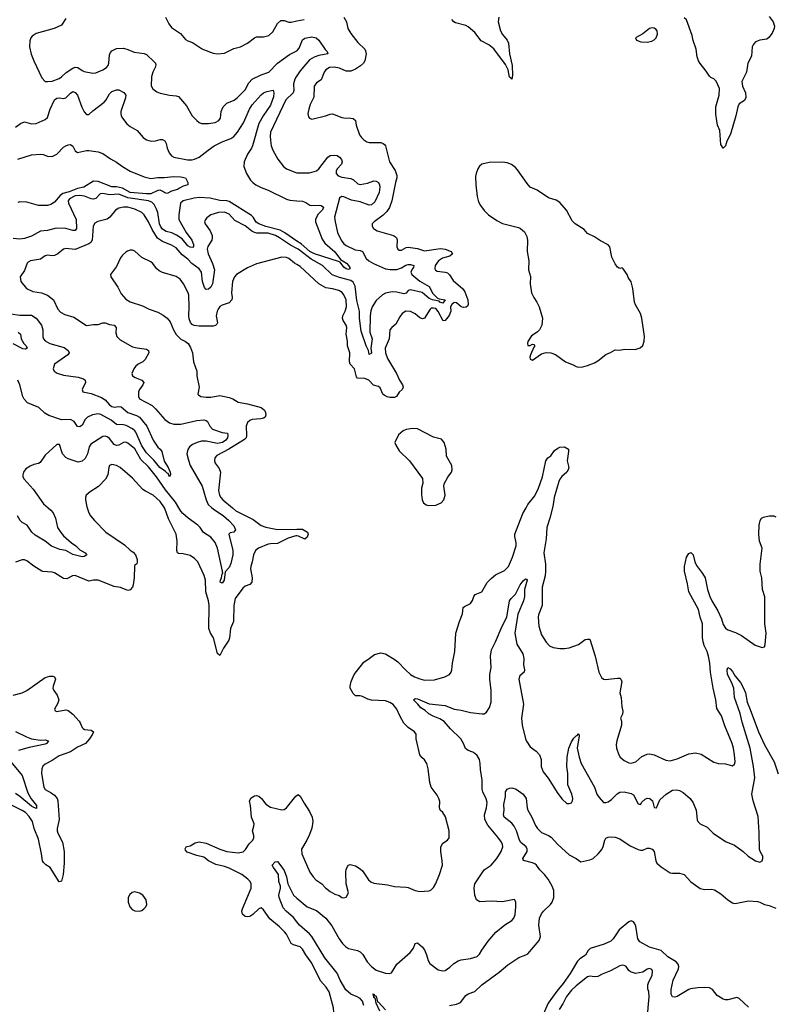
# Model space of a CAD drawing. Header units: inches. Extents: x 1473912 to 1647258, y 640388 to 773423.
# Tile 116 of 256: x 1517587 to 1524164, y 685681 to 694247. Entities that reach past the tile are written whole.
import ezdxf

# ---------------------------------------------------------------- set-up
doc = ezdxf.new("R2010")
doc.units = ezdxf.units.IN
doc.header["$MEASUREMENT"] = 0
for name, color, linetype in [('B5618', 7, 'Continuous'), ('B5619', 7, 'Continuous'), ('B5628', 7, 'Continuous'), ('B5629', 7, 'Continuous')]:
    doc.layers.add(name, color=color, linetype=linetype)

msp = doc.modelspace()

# ---------------------------------------------------------------- linework, layer by layer
at = {"layer": 'B5618', "color": 5}
for points, elevation in [([(1518174.3, 690000), (1518190, 689958), (1518204.9, 689930), (1518237.3, 689890), (1518336.3, 689790), (1518498.5, 689678.5), (1518550, 689630.6), (1518574.2, 689614.2), (1518596.3, 689590), (1518610.7, 689550), (1518610.7, 689529.3), (1518606, 689514), (1518590, 689502), (1518586.2, 689493.8), (1518583.2, 689390), (1518576, 689330), (1518568.2, 689310), (1518550, 689287), (1518530, 689281.6), (1518465.7, 689305.7), (1518410, 689316), (1518270, 689369.7), (1518230, 689371.1), (1518190, 689363.5), (1518070, 689412.4), (1518046.8, 689410), (1517997, 689383), (1517970, 689386.6), (1517890, 689435.1), (1517870, 689440.5), (1517790, 689445.1), (1517779, 689450), (1517710, 689491.8), (1517650, 689539.5), (1517630, 689547), (1517610, 689547.3), (1517550, 689527)], 780), ([(1517836.6, 690000), (1517859.6, 689979.6), (1517877.6, 689957.6), (1517897.8, 689910), (1517917.8, 689830), (1517944.4, 689784.4), (1517970, 689756.1), (1518037, 689697), (1518075.3, 689670), (1518110, 689634.4), (1518158, 689610), (1518170.7, 689590), (1518150, 689576.2), (1518130, 689575.1), (1518050, 689593), (1517990, 689628.9), (1517938.3, 689638.3), (1517865.3, 689665.3), (1517810, 689709.8), (1517722.8, 689762.9), (1517693.6, 689790), (1517651.1, 689850), (1517610, 689873.5), (1517590.6, 689890.6), (1517568.8, 689930)], 760), ([(1520000, 689755.3), (1519990, 689756), (1519924.9, 689735.1), (1519830.8, 689689.2), (1519770, 689688.3), (1519750, 689682.9), (1519666.7, 689650), (1519640.8, 689630), (1519622.7, 689590), (1519610.9, 689529.1), (1519598, 689490), (1519596.5, 689470), (1519611, 689390), (1519607.1, 689352.9), (1519590, 689334.3), (1519550, 689318), (1519530, 689302.6), (1519462.2, 689210), (1519451.8, 689150), (1519447.3, 689012.7), (1519421.5, 688950), (1519412.9, 688870), (1519406.7, 688850), (1519360.2, 688779.8), (1519330, 688715.1), (1519310, 688734), (1519273.7, 688870), (1519247.2, 688910), (1519232.7, 688950), (1519235.2, 689150), (1519229.9, 689190), (1519208.7, 689270), (1519203.4, 689370), (1519192.6, 689412.6), (1519136.9, 689530), (1519110, 689558.4), (1519070, 689584.5), (1519010, 689599.3), (1518970, 689602), (1518962, 689610), (1518954, 689630), (1518959.5, 689710), (1518949.6, 689770), (1518883.4, 689903.4), (1518850, 689994.7), (1518846.4, 690000)], 780), ([(1519261.1, 690000), (1519270.9, 689990.9), (1519360.2, 689930), (1519408, 689890), (1519450, 689844.7), (1519465.4, 689810), (1519452.4, 689790), (1519418.2, 689781.8), (1519407.4, 689772.6), (1519442.6, 689630), (1519443.5, 689590), (1519425.5, 689514.5), (1519410, 689482.4), (1519377.1, 689442.9), (1519366, 689370), (1519350, 689344.5), (1519333.2, 689353.2), (1519334, 689370), (1519343.5, 689390), (1519350, 689424.7), (1519355.3, 689430), (1519354, 689450), (1519310.5, 689650), (1519290, 689698.2), (1519250, 689745.8), (1519186.2, 689786.2), (1519157.7, 689830), (1519138.4, 689850), (1519053.5, 689910), (1519006, 689950), (1518989.9, 689969.9), (1518972.4, 690000)], 760), ([(1519440.5, 690000), (1519470, 689975.3), (1519618.7, 689898.7), (1519690, 689845.8), (1519730, 689831.2), (1519830, 689813), (1520000, 689813.5)], 780), ([(1517530, 688370.5), (1517610, 688390.5), (1517650, 688412), (1517810, 688523.1), (1517850, 688537.1), (1517876.7, 688536.7), (1517890.7, 688530), (1517899.3, 688510), (1517878.7, 688450), (1517877, 688430), (1517884.9, 688410), (1517913.4, 688370), (1517928.4, 688330), (1517918.9, 688301.1), (1517890.8, 688250), (1517895.3, 688235.3), (1517910, 688227.7), (1517990, 688242.4), (1518010, 688236.4), (1518050, 688204.4), (1518104.8, 688144.8), (1518115.2, 688130), (1518130.2, 688090.2), (1518139.6, 688079.6), (1518152.3, 688072.3), (1518210, 688065.3), (1518228.8, 688050), (1518221.1, 688030), (1518194.2, 687990), (1518158.9, 687950), (1518090, 687917), (1518030, 687878.5), (1517930, 687842.9), (1517870, 687800.7), (1517810.5, 687770), (1517790, 687752), (1517779.5, 687730), (1517777.6, 687690), (1517796.5, 687570), (1517809.4, 687549.4), (1517861.5, 687521.5), (1517890, 687500.3), (1517912.2, 687472.2), (1517919.7, 687450), (1517930.2, 687290), (1517912.9, 687210), (1517912.8, 687190), (1517918.2, 687170), (1517960.1, 687090), (1517974.8, 687010), (1517975.7, 686910), (1517965.3, 686810), (1517950, 686751.8), (1517930, 686747), (1517851.5, 686871.5), (1517814.2, 686894.2), (1517794.3, 686914.3), (1517787.1, 686930), (1517778.5, 686990), (1517750, 687118.4), (1517714.9, 687210), (1517698.4, 687270), (1517670, 687315.8), (1517636.8, 687350), (1517610, 687368), (1517486.8, 687426.8)], 780), ([(1517550, 688054.4), (1517646.4, 688006.4), (1517690, 687990.8), (1517770, 687978.8), (1517810, 687981.3), (1517834.4, 687974.4), (1517837.3, 687970), (1517822, 687950), (1517810, 687944.4), (1517670, 687915.5), (1517577.4, 687890)], 760), ([(1517511.2, 687790), (1517608.6, 687670), (1517659.7, 687519.7), (1517688, 687468), (1517733.4, 687410), (1517735.1, 687384.9), (1517710, 687392.2), (1517690, 687405.8), (1517590, 687488.6), (1517550, 687514.6)], 760), ([(1520000, 686189.3), (1519970, 686196.9), (1519950, 686209.6), (1519910, 686289.6), (1519893.7, 686310), (1519850, 686355.8), (1519765, 686425), (1519710, 686502.9), (1519690, 686520.9), (1519670, 686511.8), (1519617.1, 686462.9), (1519590, 686446), (1519570, 686442), (1519550, 686446), (1519525.7, 686465.7), (1519521.8, 686490), (1519526.8, 686510), (1519602.5, 686690), (1519602, 686730), (1519592.1, 686750), (1519573.3, 686770), (1519520.9, 686810), (1519410, 686866.5), (1519370, 686880.8), (1519295.9, 686895.9), (1519230.4, 686930.4), (1519190, 686959.8), (1519130, 686975.3), (1519045.8, 687005.8), (1519030, 687020.9), (1519027, 687033), (1519037, 687050), (1519045.7, 687054.3), (1519070, 687059.6), (1519113.5, 687086.5), (1519150, 687094), (1519210, 687082.8), (1519330, 687029.4), (1519390, 687010.9), (1519490, 686999.7), (1519531.5, 687008.5), (1519553.7, 687026.3), (1519584.4, 687075.6), (1519616.9, 687110), (1519626.6, 687130), (1519626, 687150), (1519614, 687190), (1519626, 687230), (1519627.1, 687250), (1519605.5, 687310), (1519595.1, 687410), (1519586.6, 687450), (1519602.6, 687477.4), (1519630, 687494), (1519650, 687497.5), (1519670, 687491.3), (1519691.9, 687471.9), (1519730, 687422), (1519770, 687394.9), (1519870, 687373.6), (1519890, 687374.7), (1519910, 687389), (1519990, 687490.5), (1520000, 687497.7)], 780), ([(1520000, 686397.3), (1519970, 686435.6), (1519906.3, 686490), (1519881, 686521), (1519846.4, 686610), (1519843.7, 686630), (1519858.8, 686690), (1519858.6, 686710), (1519843.1, 686750), (1519840.9, 686810), (1519795.1, 686870), (1519785.1, 686890), (1519810, 686920.7), (1519830, 686922), (1519870, 686875.3), (1519890, 686843.8), (1519909.2, 686790), (1519920.9, 686730), (1519970, 686629.1), (1520000, 686604.4)], 760)]:
    msp.add_lwpolyline(points, dxfattribs=dict(at, elevation=elevation))
at = {"layer": 'B5618', "color": 5, "elevation": 820}
msp.add_lwpolyline([(1518590, 686659.5), (1518566.6, 686653.4), (1518544.7, 686635.3), (1518530.7, 686610), (1518530.6, 686570), (1518544.9, 686530), (1518566.4, 686506.4), (1518590, 686494), (1518630, 686490.7), (1518650, 686497.3), (1518669, 686510), (1518685.2, 686530), (1518692.7, 686550), (1518689.3, 686590), (1518659.3, 686630), (1518630, 686647)], close=True, dxfattribs=at)
at = {"layer": 'B5619', "color": 5}
for points, elevation in [([(1517990, 694257), (1517950, 694200.9), (1517887.9, 694172.1), (1517731.8, 694128.2), (1517695.6, 694104.4), (1517684.9, 694090), (1517676.7, 694063.3), (1517673.6, 694010), (1517686.6, 693946.6), (1517709.4, 693889.4), (1517781.5, 693741.5), (1517810, 693710.6), (1517830, 693708.2), (1517870, 693713.7), (1517930, 693736), (1517951.2, 693750), (1517991.4, 693788.6), (1518050, 693826.9), (1518070, 693835.2), (1518092.3, 693832.3), (1518130, 693805.3), (1518150, 693797.6), (1518223.1, 693783.1), (1518250, 693784.9), (1518310, 693810.2), (1518343.1, 693830), (1518357.3, 693850), (1518363.2, 693870), (1518370, 693941), (1518378.8, 693961.2), (1518390, 693975.8), (1518430, 693995.8), (1518490, 693999.6), (1518530, 693988.8), (1518583.4, 693963.4), (1518670, 693952.7), (1518690, 693943.2), (1518759.3, 693879.3), (1518768.9, 693870), (1518773.3, 693853.3), (1518766.9, 693830), (1518745.4, 693790), (1518735.2, 693750), (1518732.3, 693672.3), (1518745.1, 693645.1), (1518780.7, 693620.7), (1518810, 693608), (1518890.5, 693590.5), (1518950, 693584.9), (1518970, 693578), (1519039, 693499), (1519090, 693410.6), (1519128, 693370), (1519150, 693352.7), (1519170, 693344.9), (1519230, 693344.4), (1519290, 693353), (1519319.3, 693370), (1519334.5, 693390), (1519340.9, 693450), (1519357, 693490), (1519390, 693521.3), (1519452.9, 693547.1), (1519484.2, 693570), (1519550, 693638), (1519580.9, 693699.1), (1519610.4, 693729.6), (1519690, 693767.1), (1519756.9, 693790), (1519830.9, 693870), (1519935, 693945), (1520000, 693977.3)], 760), ([(1518856.3, 694270), (1518885.5, 694210), (1518910, 694179.1), (1518986.2, 694126.2), (1519030, 694076), (1519050, 694062.8), (1519091.3, 694050), (1519170, 693996.3), (1519188.3, 693988.3), (1519270, 693957.3), (1519310, 693950.7), (1519370, 693954.8), (1519450, 693997.3), (1519510, 694010.8), (1519570, 694044), (1519630, 694090.5), (1519650, 694098), (1519710, 694097.1), (1519757.2, 694110), (1519790, 694140.7), (1519830, 694214), (1519860.1, 694239.9), (1519890, 694240.5), (1519930, 694227), (1519950, 694225.7), (1520000, 694236.4)], 780), ([(1520000, 693759), (1519993.6, 693750), (1519982.5, 693730), (1519970.1, 693690), (1519972.4, 693630), (1519968.4, 693610), (1519903.5, 693550), (1519770.1, 693270), (1519766.5, 693230), (1519772.3, 693172.3), (1519776, 693150), (1519791.3, 693111.3), (1519832.9, 693032.9), (1519883.8, 692970), (1519910.6, 692950), (1519990, 692916.9), (1520000, 692915.2)], 760), ([(1517550, 693313.7), (1517595.3, 693344.7), (1517630, 693357.7), (1517690, 693342.6), (1517730, 693345.3), (1517810, 693378.7), (1517830, 693396.4), (1517851.8, 693470), (1517890, 693550.2), (1517910, 693564.7), (1517930, 693567.7), (1517970, 693561.1), (1517990, 693567.6), (1518030, 693609.1), (1518050, 693621.2), (1518070, 693614.2), (1518090, 693590.2), (1518127.4, 693487.4), (1518150, 693444.4), (1518170, 693422.4), (1518190, 693422), (1518225.1, 693454.9), (1518323.8, 693530), (1518340.7, 693550), (1518370, 693601.6), (1518390, 693621.6), (1518430, 693638), (1518450, 693636.3), (1518494.2, 693614.2), (1518510.3, 693590.3), (1518507.3, 693567.3), (1518468.9, 693450), (1518466.7, 693430), (1518470.4, 693410), (1518481.3, 693390), (1518521.4, 693341.4), (1518550, 693318.4), (1518610, 693283), (1518662.9, 693222.9), (1518690, 693203), (1518730.4, 693190.4), (1518770, 693192.7), (1518810, 693204.9), (1518830, 693204.9), (1518850, 693194.4), (1518862, 693170), (1518870.4, 693130), (1518888.7, 693090), (1518910, 693063.8), (1518930, 693050.4), (1519048.6, 693028.6), (1519088.5, 693028.5), (1519110, 693032.8), (1519150, 693050.2), (1519226.5, 693113.5), (1519279.2, 693150), (1519350, 693185.1), (1519425.2, 693214.8), (1519450, 693230.2), (1519484.1, 693270), (1519535.9, 693350), (1519586.7, 693470), (1519610, 693506.2), (1519690, 693594.6), (1519709.6, 693610), (1519738.1, 693621.9), (1519793.4, 693633.4), (1519800.6, 693610), (1519795.2, 693575.2), (1519770, 693502.4), (1519707.7, 693412.3), (1519670, 693344.4), (1519612.6, 693150), (1519604.8, 693130), (1519570, 693076), (1519540.9, 693010), (1519538.6, 692970), (1519560.2, 692910), (1519596.9, 692850), (1519615.2, 692830), (1519643.6, 692810), (1519690, 692786.2), (1519750, 692765.4), (1519910, 692686.7), (1519937.4, 692677.4), (1520000, 692672.5)], 740), ([(1517570, 693035.2), (1517690, 693071.7), (1517770, 693076.5), (1517793.1, 693073.1), (1517830, 693059.5), (1517870, 693056.4), (1517910, 693076.5), (1517970, 693137.1), (1517990, 693150.4), (1518010, 693159.1), (1518030, 693160.7), (1518050, 693146), (1518070, 693104.9), (1518090, 693090.4), (1518170, 693108.7), (1518188.6, 693108.6), (1518270, 693098.4), (1518310, 693084.4), (1518377.7, 693037.7), (1518430, 693008.2), (1518482, 692970), (1518550, 692930.3), (1518670, 692880.3), (1518730, 692864.6), (1518790, 692874.6), (1518846.3, 692873.7), (1518930, 692884.2), (1518990, 692880.5), (1519031.3, 692870), (1519051, 692830), (1519051.3, 692810), (1519010, 692798), (1518977.2, 692782.8), (1518960.7, 692770), (1518910, 692755.6), (1518870, 692734.7), (1518850, 692739.7), (1518833.8, 692753.8), (1518810, 692763.5), (1518790, 692760.3), (1518730, 692731.8), (1518690, 692731.6), (1518550, 692744), (1518481.7, 692781.7), (1518430, 692794.4), (1518390, 692793.5), (1518270, 692839.3), (1518230, 692841.9), (1518145.7, 692790), (1518090, 692777.3), (1518017.6, 692750), (1517963.9, 692736.1), (1517941.1, 692718.9), (1517890, 692660.5), (1517859.2, 692640.8), (1517830.3, 692629.7), (1517752.1, 692632.1), (1517650, 692659.3), (1517590, 692662.2), (1517570, 692657.6)], 720), ([(1520000, 692321.1), (1519893.9, 692393.9), (1519855.1, 692415.1), (1519729.2, 692449.2), (1519670, 692470.3), (1519646.2, 692486.2), (1519618.8, 692530), (1519604.4, 692544.4), (1519410, 692665.7), (1519390, 692672.3), (1519330, 692674.6), (1519246.1, 692693.9), (1519150, 692699), (1519105.2, 692694.8), (1519010, 692671), (1518987.5, 692650), (1518972.2, 692550), (1518973.1, 692510), (1519036.7, 692396.7), (1519085.2, 692330), (1519100.2, 692290), (1519101.3, 692270), (1519095.8, 692264.2), (1519070, 692268.2), (1519050, 692280.6), (1519000.5, 692340.5), (1518953, 692373), (1518912.3, 692392.3), (1518863.6, 692403.6), (1518830, 692425), (1518811.7, 692450), (1518803.6, 692470), (1518788.5, 692568.5), (1518779.3, 692599.3), (1518758.6, 692638.6), (1518738.5, 692658.5), (1518709.6, 692670), (1518530, 692696.8), (1518450, 692728.2), (1518370, 692722.7), (1518310, 692736.2), (1518289.2, 692730.8), (1518250, 692691.6), (1518230, 692685.2), (1518210, 692688.2), (1518151.5, 692711.5), (1518110, 692717.9), (1518070, 692714), (1518020.1, 692690), (1518009.6, 692670), (1518011.7, 692650), (1518077.8, 692510), (1518082.7, 692430), (1518070, 692413.1), (1518050, 692414.3), (1517990, 692431.2), (1517905.8, 692434.2), (1517830, 692413.5), (1517770, 692406.6), (1517690, 692365.1), (1517630, 692342.3), (1517590, 692337.6), (1517530, 692342.7)], 740), ([(1520000, 692257.1), (1519945.4, 692285.4), (1519850, 692350.8), (1519812.8, 692370), (1519750, 692389.4), (1519650.9, 692390.9), (1519630, 692395.6), (1519607.3, 692407.3), (1519550, 692454.2), (1519461.2, 692501.2), (1519410, 692554), (1519370, 692572), (1519318, 692570), (1519250, 692548.2), (1519216.3, 692523.7), (1519203.8, 692510), (1519194.9, 692490), (1519200.4, 692470), (1519245.3, 692410), (1519261.3, 692370), (1519263.7, 692350), (1519259.5, 692330), (1519225.8, 692274.2), (1519220.6, 692250), (1519228.6, 692210), (1519267, 692127), (1519283.3, 692070), (1519264.5, 691950), (1519250, 691921.1), (1519230, 691903.5), (1519210, 691899.7), (1519197.1, 691917.1), (1519179.3, 691970), (1519169.9, 692050), (1519150, 692080.8), (1519086.6, 692126.6), (1519050, 692164.9), (1519001.4, 692201.4), (1518950, 692262), (1518910, 692285), (1518830, 692316.9), (1518786.6, 692346.6), (1518740.9, 692420.9), (1518710, 692489.6), (1518670.8, 692550), (1518651, 692570), (1518590, 692597.5), (1518530, 692615.7), (1518490, 692616.8), (1518450, 692607.1), (1518421.6, 692590), (1518373, 692530), (1518350, 692512.3), (1518268.9, 692491.1), (1518242.7, 692477.3), (1518227.4, 692450), (1518218.2, 692330), (1518207.1, 692310), (1518190, 692295.9), (1518070, 692248.5), (1517990, 692256.4), (1517970, 692251.2), (1517919.3, 692210), (1517890, 692196.4), (1517870, 692194), (1517830, 692198.7), (1517810, 692191.9), (1517770, 692162.9), (1517681, 692150), (1517661.5, 692138.5), (1517652.1, 692127.9), (1517630, 692064), (1517591.1, 692008.9), (1517596, 691970), (1517646.8, 691910), (1517702.6, 691882.6), (1517778, 691870), (1517830.7, 691850), (1517883, 691810), (1517920.5, 691730), (1517943.1, 691703.1), (1517981.1, 691681.1), (1518059.9, 691659.9), (1518170, 691585.5), (1518230, 691594.9), (1518270, 691595.6), (1518310, 691609), (1518330, 691610.3), (1518370, 691594.3), (1518410, 691588.4), (1518426.7, 691570), (1518423.9, 691523.9), (1518432.3, 691492.3), (1518461.4, 691461.4), (1518570, 691402.4), (1518610, 691391.4), (1518690, 691380.3), (1518707.7, 691370), (1518710.3, 691350), (1518678.9, 691290), (1518658.4, 691270), (1518619.3, 691250), (1518595.8, 691230), (1518580.9, 691210), (1518564.9, 691170), (1518570, 691147.7), (1518593.3, 691133.3), (1518650, 691110.4), (1518667, 691090), (1518660.2, 691070), (1518630.2, 691030), (1518622, 691010), (1518621.1, 690970), (1518630, 690949), (1518739.6, 690890), (1518770, 690861.5), (1518850, 690769.1), (1518890, 690739.7), (1518930, 690729.3), (1518990, 690729.4), (1519130, 690759.3), (1519190, 690765.5), (1519210, 690760.3), (1519222, 690750), (1519243.1, 690710), (1519266.1, 690686.1), (1519350, 690655), (1519394.9, 690650), (1519399.3, 690630), (1519394.8, 690610), (1519381.1, 690590), (1519353.5, 690570), (1519310, 690560.5), (1519210, 690581.6), (1519170, 690579.1), (1519133.4, 690570), (1519090.2, 690550), (1519064.7, 690530), (1519050, 690507), (1519043.5, 690470), (1519055.7, 690415.7), (1519071.9, 690370), (1519177.1, 690190), (1519209.1, 690069.1), (1519228.7, 690030), (1519261.1, 690000)], 760), ([(1520000, 692117), (1519978, 692130), (1519930, 692168.5), (1519910, 692178.5), (1519870, 692181), (1519650, 692123), (1519570, 692089.6), (1519473.4, 692030), (1519458.4, 692010), (1519440.3, 691970), (1519431.8, 691871.8), (1519436.5, 691830), (1519433.4, 691810), (1519410, 691784.4), (1519350, 691764.7), (1519330, 691753.3), (1519313.7, 691730), (1519304.9, 691710), (1519298.3, 691670), (1519310.3, 691610), (1519302.9, 691597.1), (1519292.1, 691587.9), (1519270, 691582.2), (1519150, 691580.5), (1519106.1, 691586.1), (1519090, 691595.1), (1519073.1, 691613.1), (1519063.5, 691643.5), (1519061, 691670), (1519063.5, 691750), (1519058.7, 691850), (1519053.3, 691870), (1519014.3, 691950), (1518985.6, 691990), (1518950, 692012.2), (1518829, 692049), (1518801.3, 692061.3), (1518780.3, 692080.3), (1518743.7, 692130), (1518730, 692140.7), (1518650, 692178.4), (1518590, 692232.7), (1518570, 692242.7), (1518550, 692242.7), (1518525.8, 692234.2), (1518510, 692226), (1518481.7, 692198.3), (1518464.4, 692175.6), (1518430, 692101.2), (1518378.8, 692030), (1518380.7, 692010), (1518440.5, 691920.5), (1518470, 691863), (1518510, 691816.4), (1518550, 691794), (1518656.9, 691756.9), (1518714.8, 691730), (1518790, 691702.6), (1518837.6, 691677.6), (1518871.3, 691651.3), (1518898.2, 691618.2), (1518926, 691550), (1518950, 691508), (1518989, 691469), (1519030, 691448.2), (1519052.7, 691430), (1519074.8, 691394.8), (1519092, 691350), (1519099.5, 691270), (1519128.2, 691190), (1519130.4, 691149.6), (1519148.5, 691051.5), (1519138.8, 690990), (1519144.1, 690984.1), (1519164.7, 690970), (1519210, 690962.8), (1519250, 690963.2), (1519330, 690976.8), (1519410, 690961.6), (1519441.6, 690950), (1519490, 690919.6), (1519570, 690905), (1519690, 690873.4), (1519717.1, 690850), (1519727.7, 690830), (1519730, 690808), (1519722.8, 690790), (1519710, 690780.9), (1519686.2, 690773.8), (1519610, 690767.6), (1519590, 690760.3), (1519570, 690742), (1519558.7, 690710), (1519562.3, 690630), (1519557.4, 690610), (1519545, 690595), (1519408.2, 690511.8), (1519303.4, 690456.6), (1519284.9, 690435), (1519282.3, 690410), (1519288.9, 690390), (1519323.2, 690343.2), (1519335, 690310), (1519318.6, 690150), (1519326.7, 690110), (1519338.8, 690090), (1519356.9, 690070), (1519440.5, 690000)], 780), ([(1517510, 691687.1), (1517590, 691676.6), (1517690, 691675.8), (1517731, 691651), (1517778.3, 691590), (1517788.2, 691550), (1517789.4, 691489.4), (1517795.8, 691470), (1517810, 691452.9), (1517850, 691429.3), (1517975.7, 691395.7), (1518010.2, 691370), (1518018.5, 691350), (1518005.2, 691330), (1517890.2, 691250), (1517878.5, 691210), (1517887, 691190), (1517913.1, 691173.1), (1517970, 691153.8), (1518095.8, 691135.8), (1518142.4, 691122.4), (1518157.3, 691110), (1518159.3, 691090), (1518130.4, 691030), (1518137.3, 691010), (1518210, 690994.4), (1518299.8, 690959.8), (1518330, 690939.8), (1518370, 690895.1), (1518390, 690880.5), (1518410, 690877.3), (1518450, 690883.2), (1518470, 690880.3), (1518528.9, 690830), (1518604.5, 690804.5), (1518630, 690789.3), (1518692.8, 690710), (1518748.4, 690588.4), (1518789.1, 690529.1), (1518810.8, 690510), (1518824.9, 690490), (1518846, 690406), (1518880.5, 690350), (1518897.1, 690310), (1518900.7, 690290), (1518891, 690269), (1518878.3, 690298.3), (1518870, 690301.6), (1518857.8, 690317.8), (1518807.6, 690350), (1518755.9, 690415.9), (1518690, 690479.9), (1518650, 690540.6), (1518597.4, 690657.4), (1518589.9, 690670), (1518570, 690686.4), (1518515.3, 690715.3), (1518490, 690723.7), (1518430, 690726.6), (1518382.9, 690762.9), (1518293.1, 690813.1), (1518270, 690818.2), (1518222.6, 690810), (1518177.5, 690790), (1518156.8, 690770), (1518130, 690719.2), (1518110, 690705.6), (1518090, 690708.5), (1518062.9, 690750), (1518030, 690769), (1517950, 690764.6), (1517842.3, 690802.3), (1517805.2, 690825.2), (1517753, 690873), (1517654.6, 690914.6), (1517625.7, 690945.7), (1517615.2, 690970), (1517590, 691069.7), (1517570.4, 691110)], 740), ([(1517573.4, 691530), (1517595.5, 691510), (1517600.5, 691470), (1517624.9, 691430), (1517644.4, 691410), (1517653.4, 691390), (1517638.2, 691381.8), (1517615.4, 691384.6), (1517530, 691427.6)], 720), ([(1518972.4, 690000), (1518943.2, 690050), (1518856.7, 690156.7), (1518779.6, 690270), (1518710, 690357.5), (1518642.1, 690422.1), (1518590, 690513.4), (1518530, 690563.8), (1518510, 690572.8), (1518490, 690568.9), (1518450, 690544.7), (1518430, 690541.4), (1518410, 690551.8), (1518370, 690603.5), (1518350, 690617.2), (1518330, 690622.6), (1518310, 690619.7), (1518206.2, 690553.8), (1518191.5, 690530), (1518178, 690470), (1518156.1, 690430), (1518130, 690406.2), (1518097.4, 690397.4), (1518010, 690426), (1517990, 690439.5), (1517959.6, 690470), (1517933.2, 690550), (1517910, 690552.7), (1517810, 690458), (1517764.6, 690395.4), (1517750, 690386), (1517710, 690378.7), (1517677.5, 690362.5), (1517641.8, 690338.2), (1517619.5, 690310), (1517613.8, 690286.2), (1517615.6, 690270), (1517625.8, 690250), (1517703.4, 690163.3), (1517796, 690036), (1517836.6, 690000)], 760), ([(1518846.4, 690000), (1518810, 690054.7), (1518750, 690111.1), (1518683.9, 690143.9), (1518660.4, 690160.4), (1518570, 690259.3), (1518460.9, 690350), (1518430, 690369.6), (1518390, 690377.4), (1518370.4, 690369.6), (1518363.1, 690350), (1518353.5, 690286.5), (1518335.5, 690250), (1518274.8, 690185.2), (1518201.7, 690138.3), (1518166, 690110), (1518158.8, 690090), (1518159.1, 690070), (1518170.6, 690010), (1518174.3, 690000)], 780)]:
    msp.add_lwpolyline(points, dxfattribs=dict(at, elevation=elevation))
at = {"layer": 'B5628', "color": 5}
for points, elevation in [([(1520000, 687497.7), (1520010, 687504.9), (1520030, 687490.6), (1520062, 687430), (1520110, 687359.1), (1520131.7, 687310), (1520138.9, 687270), (1520130, 687214), (1520110, 687159.3), (1520087.2, 687110), (1520039.5, 687030), (1520042.6, 686990), (1520112.7, 686830), (1520141.3, 686790), (1520164.6, 686764.6), (1520217.1, 686730), (1520250, 686694.9), (1520290, 686661.6), (1520330, 686639.1), (1520367.7, 686627.7), (1520390, 686611.3), (1520410, 686606), (1520430, 686612), (1520449, 686650), (1520427.6, 686727.6), (1520426.6, 686830), (1520430, 686854), (1520440.2, 686879.8), (1520450, 686892), (1520464, 686896), (1520510, 686886), (1520550, 686860.7), (1520570, 686842.8), (1520622.9, 686762.9), (1520645.1, 686745.1), (1520670, 686734.9), (1520790, 686719.5), (1520850, 686706.4), (1520950, 686700.4), (1520970, 686696.4), (1521030, 686670.4), (1521070, 686661.6), (1521152.1, 686667.9), (1521170, 686676), (1521190, 686696), (1521210, 686731.3), (1521240.9, 686810), (1521266, 686890), (1521264.5, 686930), (1521251.6, 687010), (1521252, 687050), (1521270, 687082.8), (1521311.5, 687108.5), (1521326, 687130), (1521325.6, 687190), (1521292.7, 687312.7), (1521268.9, 687348.9), (1521246.3, 687370), (1521241.3, 687390), (1521245.3, 687445.3), (1521236.9, 687470), (1521220.1, 687500.1), (1521168, 687570), (1521157.6, 687610), (1521142.9, 687730), (1521130, 687775.3), (1521110, 687809), (1521086.8, 687826.8), (1521069.3, 687850), (1521038.4, 687990), (1521039.3, 688030), (1521023.7, 688050), (1520970, 688089.7), (1520930, 688128), (1520894.8, 688190), (1520869.8, 688250), (1520837.3, 688290), (1520810, 688307.6), (1520770, 688321.2), (1520650, 688325.6), (1520616.1, 688336.1), (1520570, 688359.7), (1520550, 688365.1), (1520510, 688366), (1520490, 688386), (1520465.1, 688430), (1520463, 688450), (1520471.2, 688490), (1520499.7, 688550), (1520582.3, 688657.8), (1520630, 688688), (1520675.4, 688724.6), (1520730, 688739.5), (1520770, 688728.7), (1520856.5, 688676.5), (1520879.3, 688659.3), (1520944.2, 688590), (1520988.8, 688550), (1521023, 688530), (1521070, 688511.3), (1521110, 688502.2), (1521197.6, 688502.4), (1521288.7, 688530), (1521329, 688550), (1521344, 688570), (1521349.2, 688590), (1521355.1, 688650), (1521374, 688750), (1521384.7, 688910), (1521414, 689010), (1521442, 689078), (1521447.5, 689132.5), (1521458, 689142), (1521512.3, 689167.7), (1521527.3, 689192.7), (1521538.7, 689230), (1521552.4, 689247.6), (1521610.8, 689269.2), (1521657.1, 689350), (1521690, 689385.2), (1521730, 689417.5), (1521805.9, 689454.1), (1521841, 689490), (1521877.1, 689570), (1521909.7, 689669.7), (1521910, 689695.3), (1521896, 689750), (1521897.7, 689770), (1521967.4, 689950), (1521994.7, 690000)], 780), ([(1522224.7, 690000), (1522201.7, 689910), (1522175.9, 689830), (1522169.2, 689729.2), (1522150.2, 689610), (1522162.9, 689510), (1522165, 689450), (1522159.7, 689410), (1522134.6, 689310), (1522135.6, 689150), (1522104.2, 689070), (1522100.3, 689050), (1522104.9, 688970), (1522130, 688896), (1522170, 688830.8), (1522198.8, 688798.8), (1522230, 688784.9), (1522290, 688776.4), (1522330, 688775.8), (1522370, 688781.3), (1522450, 688810.4), (1522510, 688853.4), (1522530, 688858.8), (1522550, 688858), (1522596.4, 688710), (1522629, 688570), (1522650, 688523.8), (1522669.2, 688509.2), (1522686.9, 688506.9), (1522790, 688519.5), (1522810, 688518), (1522820.7, 688510), (1522828, 688488), (1522810.5, 688390), (1522822, 688350), (1522827.2, 688270), (1522838, 688230), (1522834.4, 688205.6), (1522817.3, 688170), (1522825.4, 688145.4), (1522826, 688110), (1522785.8, 687974.2), (1522779.8, 687940.2), (1522780.7, 687910), (1522802.8, 687850), (1522814.8, 687830), (1522850, 687800.7), (1522890, 687782.8), (1522910, 687778.8), (1522950, 687790.8), (1523002.8, 687837.2), (1523050, 687858), (1523070, 687858.9), (1523110, 687850.3), (1523210, 687804.9), (1523250, 687799.5), (1523310, 687816.4), (1523410, 687859.5), (1523470, 687868.5), (1523517.3, 687857.3), (1523630, 687787.3), (1523670, 687774.8), (1523730, 687774), (1523790, 687754.8), (1523809.4, 687770.6), (1523813.3, 687790), (1523809.6, 687850.4), (1523801, 687910), (1523789.8, 687950), (1523723.5, 688103.5), (1523696.3, 688190), (1523655.3, 688255.3), (1523645.7, 688330), (1523622.5, 688430), (1523600.3, 688570), (1523594.2, 688650), (1523583.8, 688710), (1523570.7, 688750), (1523543.9, 688803.9), (1523535.6, 688835.6), (1523531, 688871), (1523530.9, 688990), (1523509.2, 689050), (1523494.9, 689114.9), (1523410.8, 689270), (1523399.6, 689339.6), (1523373, 689450), (1523374.3, 689490), (1523390, 689570.8), (1523410, 689602.8), (1523430, 689610.8), (1523450.3, 689590.3), (1523463.7, 689530), (1523477.6, 689497.6), (1523530.2, 689430.1), (1523552.6, 689390), (1523573.8, 689290), (1523594.7, 689230), (1523611.4, 689190), (1523664.5, 689104.5), (1523695.5, 689035.5), (1523710, 688984), (1523730, 688953.4), (1523750, 688939.1), (1523816.7, 688916.7), (1523870, 688890.7), (1523990, 688806), (1524050, 688784.7), (1524068.9, 688791.1), (1524076, 688810), (1524085.1, 688910), (1524071.8, 688990), (1524072.9, 689227.1), (1524052.3, 689290), (1524046, 689390), (1524032.8, 689450), (1524033, 689510), (1524049.6, 689649.6), (1524025.6, 689710), (1524020.3, 689770), (1524024.8, 689850), (1524032.8, 689890), (1524044.7, 689910), (1524061.4, 689918.6), (1524110, 689931.7), (1524150, 689929.3), (1524170, 689923.2)], 780), ([(1520000, 689813.5), (1520050, 689813.7), (1520093.4, 689790), (1520098, 689770), (1520090, 689746), (1520070, 689727.8), (1520014.3, 689754.3), (1520000, 689755.3)], 780), ([(1520000, 686604.4), (1520090, 686530.2), (1520170, 686497.8), (1520251, 686431), (1520303.3, 686363.3), (1520368.8, 686250), (1520398, 686210), (1520424, 686184), (1520450, 686166.6), (1520528, 686150), (1520550, 686138.2), (1520574.2, 686114.2), (1520611, 686051), (1520650, 686008.8), (1520690, 685978.7), (1520770, 685953), (1520810, 685947.3), (1520824.5, 685955.5), (1520869.6, 686030.4), (1520987, 686130), (1521014.5, 686170), (1521030, 686211), (1521050, 686214.8), (1521090, 686180.7), (1521110, 686153.4), (1521128.7, 686110), (1521141.4, 686061.4), (1521156.1, 686036.1), (1521230, 685982), (1521270, 685970.5), (1521290, 685974.9), (1521330, 686002.4), (1521364.9, 686035.1), (1521402.5, 686057.5), (1521430, 686066.7), (1521510, 686078.9), (1521570, 686097.1), (1521590, 686116.3), (1521610, 686153), (1521665.6, 686230), (1521731, 686309), (1521810, 686372.7), (1521871.2, 686408.8), (1521889.3, 686430), (1521899.1, 686460.9), (1521907, 686530), (1521905.6, 686565.6), (1521898, 686590), (1521890, 686593.2), (1521790, 686573.3), (1521690, 686579.1), (1521591.1, 686571.1), (1521563.6, 686590), (1521549.6, 686630), (1521542, 686690), (1521549.7, 686730), (1521629.6, 686850), (1521690, 686891.8), (1521740.4, 686950), (1521777.7, 687010), (1521791.2, 687050), (1521789.7, 687070), (1521779.7, 687090), (1521750, 687134), (1521660.7, 687240.7), (1521635.8, 687290), (1521632.1, 687330), (1521650.6, 687390), (1521655.5, 687435.5), (1521648.9, 687468.9), (1521618.9, 687530), (1521612.4, 687552.4), (1521611.7, 687630), (1521596.8, 687723.2), (1521595.8, 687775.8), (1521589.4, 687810.6), (1521570, 687845.1), (1521550, 687862.4), (1521530, 687875.4), (1521489.4, 687890), (1521466.3, 687906.3), (1521449.7, 687950), (1521427.3, 687990), (1521336.3, 688076.3), (1521281, 688141), (1521245, 688165), (1521186.6, 688186.6), (1521147.5, 688207.5), (1521116.1, 688236.1), (1521078.8, 688258.8), (1521053.2, 688293.2), (1521016.2, 688330), (1521030, 688342.4), (1521050, 688338.6), (1521150, 688294), (1521290, 688281.5), (1521370, 688247.8), (1521430, 688240.9), (1521510, 688220.2), (1521612.8, 688207.2), (1521630, 688208.5), (1521650, 688222.4), (1521677.9, 688262.1), (1521690.6, 688310), (1521689.8, 688409.8), (1521678, 688510), (1521680.3, 688550), (1521692.1, 688610), (1521686.6, 688710), (1521693.9, 688766.1), (1521730, 688834), (1521786.4, 688970), (1521827.1, 689050), (1521852, 689190), (1521864.8, 689210), (1521903.5, 689250), (1521943.7, 689330), (1521970, 689364.2), (1521990, 689382.4), (1521999.2, 689379.2), (1522003.8, 689370), (1521980.6, 689290), (1521980.6, 689230), (1521971.7, 689190), (1521924.4, 689075.6), (1521896.1, 688910), (1521913.4, 688813.4), (1521966.5, 688730), (1521976.2, 688690), (1521973.5, 688633.5), (1521980.3, 688590), (1521978, 688570), (1521941.3, 688538.7), (1521931.8, 688510), (1521971.8, 688291.8), (1521955.5, 688170), (1521959.7, 688110), (1521988.9, 687990), (1521998.4, 687970), (1522030, 687921.6), (1522083.9, 687883.9), (1522113, 687850), (1522126, 687810), (1522126.4, 687750), (1522144.4, 687704.4), (1522187.4, 687647.4), (1522270, 687514), (1522310, 687464.9), (1522350, 687428.5), (1522370, 687426.4), (1522382, 687430), (1522390, 687434.8), (1522398.4, 687450), (1522400.5, 687470), (1522392.6, 687510), (1522359.6, 687590), (1522357.8, 687690), (1522350.8, 687750), (1522352.1, 687830), (1522366.2, 687910), (1522390, 687964.9), (1522410, 687996.4), (1522430, 688017.1), (1522439.7, 688020.3), (1522450, 688034.8), (1522454.8, 688030), (1522455.5, 688015.5), (1522439.3, 687910), (1522456.5, 687830), (1522474.5, 687774.5), (1522591.1, 687570), (1522610.2, 687510), (1522630, 687478.9), (1522670, 687437.6), (1522690, 687435.3), (1522710, 687441.1), (1522738, 687462), (1522787.6, 687512.4), (1522810, 687525.6), (1522850, 687528.2), (1522910, 687514.7), (1522930, 687502.6), (1522970, 687424.9), (1522981.3, 687421.3), (1522990, 687419.3), (1523001.7, 687438.3), (1523030, 687466.5), (1523050, 687473.4), (1523071.8, 687471.8), (1523096.3, 687450), (1523110, 687394), (1523130, 687391.3), (1523159.5, 687460.5), (1523215.1, 687510), (1523270, 687543.1), (1523307.3, 687547.3), (1523330, 687541.3), (1523362.3, 687522.3), (1523424, 687470), (1523450, 687434), (1523476, 687370), (1523485.1, 687285.1), (1523490.4, 687270.4), (1523510, 687250.8), (1523570, 687222.8), (1523624, 687170), (1523730, 687096.3), (1523810, 687065.5), (1523884, 687010), (1523926.8, 686970), (1523991, 686930), (1524030, 686918.4), (1524050.8, 686929.2), (1524056.8, 686950), (1524054.8, 686970), (1524031.3, 687010), (1524027.1, 687027.1), (1524023.7, 687176.3), (1524013.6, 687313.6), (1523969.9, 687449.9), (1523960.2, 687510), (1523985.2, 687650), (1523973.2, 687750), (1523944.6, 687910), (1523876, 688136), (1523859, 688210), (1523807.9, 688350), (1523803.7, 688430), (1523783.6, 688483.6), (1523749.3, 688550), (1523746, 688590), (1523749.8, 688610.2), (1523770, 688599.3), (1523790, 688574.9), (1523815.1, 688535.1), (1523859.7, 688479.7), (1523888.3, 688430), (1523904, 688390), (1523918.6, 688310), (1523946.5, 688246.5), (1524017.5, 688050), (1524070, 687936.9), (1524154.9, 687790), (1524190, 687687.3)], 760), ([(1521329, 685670), (1521390, 685681.6), (1521423, 685697), (1521470, 685756.3), (1521490, 685770.4), (1521550, 685792.4), (1521610, 685850.3), (1521761.1, 685958.9), (1521836, 686024), (1521932.2, 686087.8), (1521994, 686110), (1522010, 686120.3), (1522110, 686236.5), (1522119.1, 686270), (1522106.5, 686370), (1522111.8, 686430), (1522130, 686468.5), (1522145.8, 686490), (1522206.8, 686550), (1522220.7, 686570), (1522235, 686610), (1522237.4, 686670), (1522222.9, 686710), (1522187.3, 686770), (1522155.8, 686810), (1522115.6, 686850), (1522085.7, 686890), (1522070, 686903.4), (1522050, 686912), (1521973, 686933), (1521968, 686950), (1522004.1, 687010), (1522004.6, 687030), (1521995, 687050), (1521950, 687089.1), (1521936.2, 687110), (1521910.8, 687190.8), (1521890.3, 687230.3), (1521870, 687257.4), (1521803.9, 687310), (1521798.7, 687330), (1521803.9, 687370), (1521802, 687418), (1521816.9, 687490), (1521815.6, 687530), (1521830, 687552.8), (1521850, 687561.5), (1521870, 687563), (1521910, 687552.3), (1521970.3, 687510), (1521996.1, 687470), (1522004.6, 687390), (1522010.8, 687370), (1522043.7, 687310), (1522075.9, 687235.9), (1522093.2, 687210), (1522130, 687175.1), (1522189.5, 687149.5), (1522214, 687134), (1522270, 687072.2), (1522370, 686982.4), (1522430, 686950.4), (1522470, 686919.1), (1522550, 686936.4), (1522579.5, 686950), (1522623.6, 686990), (1522652.9, 687027.1), (1522666.3, 687053.7), (1522680.5, 687110), (1522690, 687124.9), (1522710, 687136.3), (1522730, 687139.1), (1522770, 687135.5), (1522810, 687119.3), (1522900.2, 687060.2), (1522970, 687027), (1522990, 687021.1), (1523010, 687022.6), (1523050, 687038), (1523070, 687038), (1523091.7, 687031.7), (1523110.2, 687010.2), (1523124.9, 686930), (1523134, 686910), (1523170, 686877.3), (1523250, 686826), (1523270, 686820.8), (1523330, 686820.8), (1523370, 686808.7), (1523430, 686746.7), (1523510, 686688.4), (1523550, 686678.4), (1523610, 686683.8), (1523636.2, 686676.2), (1523690, 686643), (1523750, 686590.4), (1523790, 686563.8), (1523810, 686558.4), (1523830, 686560.3), (1523930, 686581.1), (1524010, 686575.5), (1524030, 686570.6), (1524068.9, 686548.9), (1524110, 686539.5), (1524170, 686517.1)], 740), ([(1520582.3, 685670), (1520570, 685707.6), (1520550, 685731.4), (1520526.1, 685746.1), (1520469.5, 685769.5), (1520427.1, 685807.1), (1520378, 685890), (1520350.8, 685950.8), (1520244.6, 686084.6), (1520130, 686270.7), (1520110, 686293.3), (1520021.4, 686370), (1520000, 686397.3)], 760), ([(1523930, 685656.3), (1523850, 685729.8), (1523830, 685738.7), (1523750, 685719.5), (1523730, 685718.6), (1523710, 685724.4), (1523658.7, 685758.7), (1523616.8, 685810), (1523590, 685822.7), (1523550, 685826.5), (1523490, 685824.7), (1523426.1, 685813.9), (1523410, 685808.9), (1523310, 685749.7), (1523290, 685743.5), (1523270, 685746.6), (1523258.7, 685770), (1523257.6, 685810), (1523275.2, 685890), (1523320.9, 685990), (1523323.9, 686010), (1523317.5, 686030), (1523300.3, 686050), (1523230, 686094.3), (1523170, 686147.8), (1523070, 686177.2), (1522983.7, 686223.7), (1522967.8, 686250), (1522950, 686359.3), (1522941.3, 686381.3), (1522930, 686399.5), (1522910, 686406), (1522890, 686398.3), (1522804.9, 686330), (1522752.2, 686250), (1522731.1, 686228.9), (1522675.9, 686204.1), (1522553.5, 686166.5), (1522535.6, 686150), (1522513.1, 686106.9), (1522463.5, 686076.4), (1522442.9, 686057.1), (1522378.3, 685950), (1522318.2, 685861.8), (1522263.9, 685796.1), (1522188.3, 685691.7), (1522132.9, 685567.1)], 740), ([(1520000, 685323.9), (1520030, 685327.3), (1520070, 685318), (1520170, 685276.3), (1520190, 685274), (1520210, 685282.8), (1520230, 685324.7), (1520251.9, 685408.1), (1520270, 685431.3), (1520308, 685530), (1520321.3, 685610), (1520317.4, 685650), (1520280.4, 685790), (1520255.1, 685830), (1520206.2, 685886.2), (1520130, 686038.9), (1520077.6, 686110), (1520050, 686161.6), (1520030, 686181.7), (1520000, 686189.3)], 780), ([(1523049, 685550), (1523065.4, 685745.4), (1523062.4, 685790), (1523055.1, 685815.1), (1523054.5, 685850), (1523063.3, 685876.7), (1523091.6, 685930), (1523096.2, 685970), (1523090, 685984), (1523070, 685993.2), (1523050, 685986), (1523010, 685960.7), (1522948, 685950), (1522904, 685964), (1522890, 685975.1), (1522865.1, 686010), (1522850, 686018.5), (1522830, 686021.4), (1522810, 686015.3), (1522730, 685970.8), (1522657.1, 685942.9), (1522618.8, 685921.2), (1522590, 685919.7), (1522550, 685925.7), (1522530, 685919.7), (1522430, 685841), (1522390, 685802.6), (1522345.8, 685750), (1522314.2, 685685.8), (1522283.1, 685636.9)], 760), ([(1520721.8, 685621.8), (1520690, 685689.3), (1520683.9, 685723.9), (1520678, 685738), (1520670, 685741.2), (1520666.8, 685766.8), (1520662, 685770), (1520670, 685772.4), (1520676.3, 685756.3), (1520690, 685750.4), (1520702, 685702), (1520710, 685700.7), (1520770, 685634)], 740)]:
    msp.add_lwpolyline(points, dxfattribs=dict(at, elevation=elevation))
at = {"layer": 'B5629', "color": 5}
for points, elevation in [([(1520408.2, 694270), (1520430.6, 694230), (1520444, 694170), (1520470, 694126), (1520530.8, 694050), (1520590.8, 693990), (1520597.5, 693977.5), (1520602, 693950), (1520590.4, 693890), (1520579.5, 693870), (1520554.5, 693845.5), (1520510, 693817.1), (1520470, 693799.8), (1520430, 693800.7), (1520370, 693826.2), (1520325.1, 693834.9), (1520284, 693830), (1520250.6, 693810), (1520236.3, 693790), (1520210, 693724), (1520170, 693699.3), (1520150.3, 693669.7), (1520146.3, 693573.7), (1520117, 693510), (1520104.4, 693470), (1520096.3, 693430), (1520102, 693402), (1520110.7, 693390.7), (1520130, 693382.8), (1520250, 693410.3), (1520290, 693426.7), (1520310, 693428.4), (1520390, 693397.1), (1520410, 693392.7), (1520470, 693392), (1520490, 693386.7), (1520509, 693369), (1520517.3, 693330), (1520546.3, 693246.3), (1520562, 693222), (1520582, 693202), (1520610, 693184.2), (1520630, 693178.3), (1520730, 693177.7), (1520751.2, 693171.2), (1520761.5, 693161.5), (1520770.3, 693150), (1520805.8, 693010), (1520854.2, 692934.2), (1520870, 692890.5), (1520870.8, 692870), (1520858.3, 692830), (1520827.5, 692670), (1520805.3, 692614.7), (1520781.5, 692578.5), (1520752.2, 692547.8), (1520672.7, 692490), (1520655.5, 692470), (1520655.5, 692450), (1520667.7, 692430), (1520698.8, 692410), (1520841, 692370), (1520858.9, 692358.9), (1520868.5, 692348.5), (1520872.2, 692332.2), (1520870.5, 692270), (1520879.1, 692250), (1520890, 692241.6), (1520910, 692242.4), (1520950, 692265.3), (1520970, 692269), (1521050, 692255.6), (1521110, 692235.5), (1521250, 692255.9), (1521290, 692250.1), (1521343.1, 692230), (1521353.5, 692210), (1521330.2, 692190), (1521268.7, 692171.3), (1521231.5, 692150), (1521203.8, 692110), (1521201.1, 692081.1), (1521207, 692067), (1521220.4, 692060.4), (1521290, 692052), (1521310, 692045.5), (1521328.1, 692028.1), (1521359.6, 691979.6), (1521445.4, 691905.4), (1521460.6, 691880.6), (1521488.1, 691810), (1521489.7, 691770.3), (1521484.2, 691755.8), (1521473.7, 691746.3), (1521450, 691743.6), (1521430, 691750.2), (1521390, 691784.6), (1521370, 691787.1), (1521347.4, 691770), (1521338.2, 691750), (1521339.7, 691710), (1521326.1, 691673.9), (1521290, 691629.7), (1521272.5, 691627.5), (1521230, 691709.2), (1521210, 691733.4), (1521190, 691738.9), (1521170, 691736.3), (1521159, 691730), (1521110, 691651.3), (1521094.2, 691645.8), (1521070, 691654.2), (1521030, 691688.6), (1520990, 691708.6), (1520949.1, 691710.9), (1520917.1, 691690), (1520897.2, 691662.8), (1520861.8, 691598.2), (1520826.4, 691570), (1520810.3, 691550), (1520802.3, 691470), (1520767.9, 691390), (1520770.2, 691350), (1520790, 691298.7), (1520868.4, 691170), (1520892.2, 691112.2), (1520919.7, 691070), (1520924.9, 691050), (1520915.6, 691030), (1520890, 691007.6), (1520868.4, 690970), (1520850, 690960.4), (1520810, 690961.1), (1520786, 690966), (1520759.8, 690979.8), (1520749, 690990), (1520725.3, 691045.3), (1520710, 691055.6), (1520667.7, 691067.7), (1520626.3, 691110), (1520590, 691124.3), (1520527.5, 691127.5), (1520519.6, 691139.6), (1520500.7, 691210), (1520465, 691250), (1520459.2, 691270), (1520460.2, 691350), (1520440.8, 691410), (1520441.5, 691450), (1520429.9, 691509.9), (1520434.8, 691570), (1520429.1, 691590), (1520403.2, 691630), (1520397.5, 691650), (1520399.4, 691670), (1520419.1, 691710), (1520431.7, 691750), (1520429.2, 691810), (1520410, 691854.2), (1520393.1, 691873.1), (1520364.2, 691890), (1520310, 691904.7), (1520253.4, 691913.4), (1520189.8, 691950), (1520030, 692099.3), (1520000, 692117)], 780), ([(1520000, 694236.4), (1520064, 694250)], 780), ([(1521756.5, 694270), (1521752.6, 694230), (1521772.3, 694150), (1521790, 694118.7), (1521830.1, 694070.1), (1521842.3, 694042.3), (1521850.2, 693950), (1521872.7, 693850), (1521877.3, 693762.7), (1521870.2, 693729.8), (1521861.6, 693741.6), (1521850, 693747.6), (1521839.8, 693810), (1521816.9, 693856.9), (1521714.8, 693994.8), (1521670, 694029), (1521603.6, 694063.6), (1521550, 694134.7), (1521490, 694186.6), (1521470, 694196.4), (1521380, 694220), (1521367.4, 694227.4), (1521349, 694249)], 780), ([(1524110, 694274.4), (1524144.9, 694230), (1524157.1, 694190), (1524154.9, 694170), (1524138, 694130), (1524106.9, 694093.1), (1524090, 694079.3), (1524030, 694069.5), (1524001.3, 694058.7), (1523988.6, 694051.4), (1523970, 694029), (1523963.1, 694010), (1523957.4, 693930), (1523924.7, 693870), (1523912, 693790), (1523871.3, 693710), (1523878.8, 693670), (1523905.9, 693610), (1523908.4, 693570), (1523894.8, 693545.2), (1523850, 693514), (1523837.8, 693490), (1523819.4, 693410), (1523773.2, 693250), (1523742.6, 693190), (1523730, 693149.3), (1523710, 693129.6), (1523690, 693161.2), (1523682.3, 693282.3), (1523661, 693330), (1523646.2, 693426.2), (1523647.1, 693490), (1523675.9, 693590), (1523677.7, 693650), (1523650, 693713.3), (1523630, 693732.8), (1523603.7, 693743.7), (1523590, 693755.1), (1523560.8, 693800.8), (1523510, 693865.4), (1523496.8, 693890), (1523484.7, 693924.7), (1523474.9, 693990), (1523450, 694065.1), (1523441.3, 694110), (1523390, 694245.1), (1523370, 694263.4)], 780), ([(1520000, 693977.3), (1520001.8, 693978.2), (1520020.2, 693999.8), (1520048.8, 694071.2), (1520070, 694087.8), (1520130, 694097), (1520169.3, 694089.3), (1520190, 694068.8), (1520247, 693987), (1520263.7, 693970), (1520270.4, 693950), (1520190, 693936.3), (1520150, 693921.6), (1520110, 693896.7), (1520030, 693801.3), (1520000, 693759)], 760), ([(1520000, 692915.2), (1520010, 692913.6), (1520110, 692915.5), (1520170, 692932.4), (1520191, 692949), (1520270, 693052.2), (1520290, 693065.3), (1520330, 693068.7), (1520350, 693064.9), (1520370, 693052.4), (1520388.5, 693030), (1520393.1, 693010), (1520387.6, 692990), (1520351.3, 692950), (1520340.6, 692930), (1520340.7, 692910), (1520358, 692890), (1520390, 692878.3), (1520470, 692866), (1520493.3, 692853.3), (1520530, 692820.3), (1520550, 692814.6), (1520614, 692826), (1520670, 692846.7), (1520690, 692842), (1520710, 692830.3), (1520719.7, 692810), (1520721.8, 692790), (1520716.1, 692743.9), (1520678.1, 692661.9), (1520650, 692636.4), (1520630, 692632.4), (1520550, 692663.2), (1520475.7, 692675.7), (1520410, 692707.5), (1520389.6, 692710.4), (1520370, 692695.4), (1520328.4, 692530), (1520333, 692490), (1520354.5, 692394.5), (1520384.5, 692330), (1520410, 692297.3), (1520430, 692284.1), (1520505.9, 692245.9), (1520550, 692239.8), (1520570, 692231.1), (1520602.8, 692170), (1520624.9, 692150), (1520666.2, 692126.2), (1520770, 692080.9), (1520812.8, 692072.8), (1520870, 692073.4), (1520910, 692087.3), (1520949.3, 692110.7), (1520970, 692117.2), (1520990, 692117.7), (1521017.1, 692110), (1521015.2, 692090), (1521003.9, 692076.1), (1520992.8, 692050), (1521001.6, 692030), (1521070, 691971.2), (1521150, 691926.8), (1521184.7, 691864.7), (1521224.7, 691824.7), (1521238.5, 691818.5), (1521290.9, 691810), (1521270, 691780.3), (1521243.9, 691790), (1521237.6, 691797.6), (1521179.1, 691810), (1521150, 691822), (1521090, 691873.2), (1520990, 691896.3), (1520967.6, 691892.4), (1520950.8, 691869.2), (1520930, 691862.7), (1520870, 691876.7), (1520830, 691878.5), (1520771.5, 691868.5), (1520745.8, 691854.2), (1520690, 691803.5), (1520656.1, 691750), (1520644.7, 691715.3), (1520637.4, 691670), (1520633.8, 691530), (1520655, 691470), (1520642.3, 691390), (1520650.8, 691350), (1520650, 691345.2), (1520630, 691334.5), (1520623.1, 691370), (1520601.6, 691410), (1520558.6, 691538.6), (1520544.7, 691650), (1520544.7, 691710), (1520522.9, 691802.9), (1520507.7, 691930), (1520490, 691965), (1520470, 691977.7), (1520370, 692004), (1520307.4, 692027.4), (1520223.9, 692110), (1520122.9, 692162.9), (1520010, 692252), (1520000, 692257.1)], 760), ([(1520000, 692672.5), (1520050, 692668.5), (1520078, 692658), (1520113.3, 692633.3), (1520130.3, 692630.3), (1520193.9, 692633.9), (1520210.3, 692630.3), (1520222, 692622), (1520230.3, 692610), (1520221.1, 692590), (1520185.5, 692554.5), (1520169.4, 692530.6), (1520162.8, 692510), (1520162.4, 692490), (1520218.7, 692338.7), (1520243.9, 692303.9), (1520330, 692228.9), (1520380.7, 692160.7), (1520432.6, 692130), (1520450.2, 692110), (1520461.1, 692090), (1520459.6, 692080.4), (1520450, 692074), (1520430, 692079.8), (1520410, 692095.4), (1520376.6, 692136.6), (1520363.6, 692143.6), (1520152.8, 692210), (1520111.6, 692230), (1520036.2, 692296.2), (1520000, 692321.1)], 740), ([(1521994.7, 690000), (1522010.7, 690029.3), (1522070, 690105.3), (1522103.1, 690170), (1522137, 690270), (1522165.6, 690410), (1522184.4, 690435.6), (1522210, 690454), (1522242, 690498), (1522270, 690519.5), (1522290, 690526.7), (1522330, 690530.4), (1522362.8, 690510), (1522365.5, 690490), (1522352.2, 690410), (1522366, 690350), (1522361.6, 690330), (1522349, 690311), (1522306.6, 690273.4), (1522289.2, 690250), (1522281.2, 690230), (1522240.2, 690090), (1522231.8, 690028.2), (1522224.7, 690000)], 780)]:
    msp.add_lwpolyline(points, dxfattribs=dict(at, elevation=elevation))
at = {"layer": 'B5629', "color": 5, "elevation": 820}
for points in [[(1523090, 694176.8), (1523070, 694171.6), (1523010, 694124.4), (1522947.7, 694090), (1522956, 694070), (1522993.8, 694053.8), (1523050, 694051.3), (1523090, 694060.2), (1523110, 694072.7), (1523126.2, 694090), (1523139.6, 694120.4), (1523136.8, 694150), (1523125.1, 694165.1), (1523110, 694174.6)], [(1521790, 693008.5), (1521674.6, 693005.4), (1521610.4, 692989.6), (1521590, 692973.2), (1521574, 692950), (1521559.1, 692910), (1521555.9, 692884.1), (1521558.4, 692810), (1521570.4, 692710), (1521582, 692662), (1521597.1, 692630), (1521630, 692587.7), (1521667.7, 692550), (1521740.5, 692500.5), (1521790, 692474.9), (1521930, 692438), (1521946, 692430), (1521982.5, 692402.5), (1522001.4, 692361.4), (1522007.9, 692327.9), (1522005.5, 692230), (1522019.1, 692150), (1522014.8, 692070), (1522032.1, 692012.1), (1522031.6, 691950), (1522043.1, 691870), (1522061.3, 691830), (1522088.5, 691790), (1522108.4, 691750), (1522138.4, 691650), (1522130.6, 691590), (1522110.6, 691549.4), (1522090.8, 691529.2), (1522042.5, 691497.5), (1522010, 691446), (1522006, 691430), (1522010, 691414), (1522030, 691412), (1522050, 691424.7), (1522062, 691422), (1522070.6, 691410.6), (1522061.4, 691398.6), (1522034, 691330), (1522027.7, 691310), (1522030, 691294), (1522050, 691284.7), (1522130, 691338.8), (1522150, 691347.3), (1522170, 691350.7), (1522210, 691348), (1522250, 691333.4), (1522338, 691270), (1522405.5, 691245.5), (1522432, 691230), (1522450, 691225.5), (1522490, 691228), (1522530, 691238), (1522590, 691262), (1522620.1, 691279.9), (1522690, 691334), (1522730, 691350.8), (1522770, 691376), (1522810, 691370.8), (1522850, 691381), (1522943.1, 691376.9), (1522989, 691391), (1523010, 691412), (1523024, 691450), (1523025.2, 691490), (1523002, 691650), (1522989.4, 691690), (1522947.2, 691767.2), (1522939.3, 691790), (1522925.2, 691910), (1522910, 691968), (1522884.7, 692004.7), (1522875.3, 692030), (1522840.2, 692080.2), (1522830, 692088.7), (1522810, 692082), (1522804.7, 692084.7), (1522790, 692095.3), (1522770, 692122), (1522740.2, 692180.2), (1522724, 692270), (1522709.4, 692289.4), (1522643, 692323), (1522590, 692358), (1522530, 692387), (1522501.3, 692421.3), (1522421.2, 692470), (1522396.6, 692496.6), (1522346.6, 692590), (1522290, 692658), (1522255.8, 692675.8), (1522190, 692698.4), (1522090, 692763.6), (1522031.2, 692791.2), (1522003.3, 692823.3), (1521920, 692940), (1521901.4, 692961.4), (1521867.6, 692987.6), (1521830, 693001.7)], [(1521008.9, 690691.1), (1520950, 690683), (1520924.9, 690670), (1520885.9, 690634.2), (1520853.4, 690570), (1520858, 690550), (1520890, 690494.8), (1520980.5, 690410), (1521094.4, 690254.4), (1521096.3, 690216.3), (1521085.5, 690170), (1521083.4, 690116.6), (1521090.5, 690070.5), (1521103, 690043), (1521125.5, 690025.5), (1521141.6, 690021.6), (1521210, 690024.9), (1521254.8, 690045.2), (1521279, 690070), (1521289.4, 690110.6), (1521278, 690190), (1521282.7, 690210), (1521314, 690266), (1521345.2, 690310), (1521352.7, 690330), (1521349, 690370), (1521302, 690450), (1521299, 690510), (1521282, 690570), (1521258, 690598), (1521190, 690616), (1521050, 690686.3)]]:
    msp.add_lwpolyline(points, close=True, dxfattribs=at)

doc.saveas('drawing.dxf')
